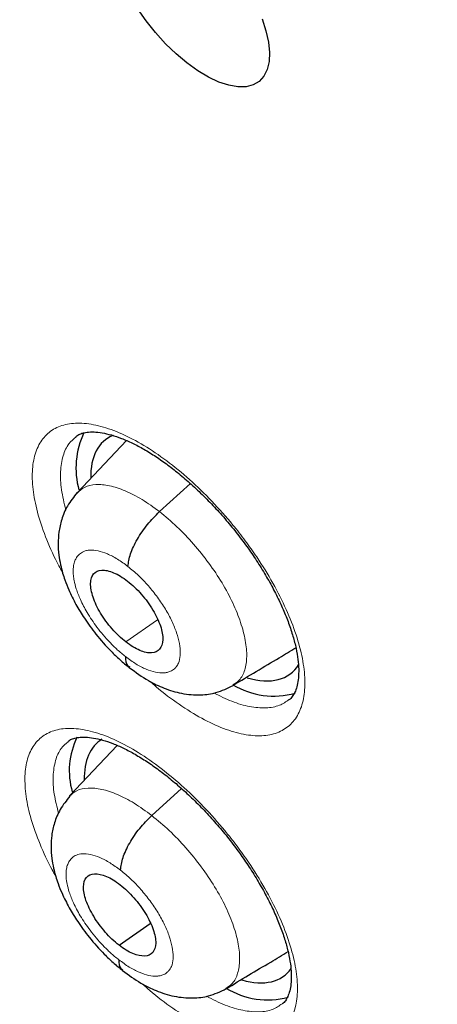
# Model space of a CAD drawing. Header units: millimetres. Extents: x 8 to 2230, y 12 to 2204.
# Tile 133 of 163: x 2051.73 to 2055.92, y 832.46 to 842.34. Entities that reach past the tile are written whole.
import ezdxf

# ---------------------------------------------------------------- set-up
doc = ezdxf.new("R2010")
doc.units = ezdxf.units.MM

msp = doc.modelspace()

# ---------------------------------------------------------------- linework, layer by layer
at = {"color": 7, "linetype": 'Continuous', "lineweight": 30}
for p, q in [((2052.7985, 838.1175), (2052.3022, 837.5935)), ((2052.7049, 835.0602), (2052.2257, 834.5535)), ((2053.0522, 834.3573), (2053.3509, 834.6279)), ((2052.7233, 833.0571), (2053.0367, 833.2756))]:
    msp.add_line(p, q, dxfattribs=at)
at = {"color": 252, "linetype": 'Continuous', "lineweight": 0}
for p, q in [((2053.13, 837.4049), (2053.4399, 837.6858)), ((2052.7922, 836.0977), (2053.1102, 836.3193))]:
    msp.add_line(p, q, dxfattribs=at)
at = {"color": 7, "linetype": 'Continuous', "lineweight": 30, "flags": 128}
for points in [[(2053.405, 841.9044), (2053.2967, 841.9954), (2053.1909, 842.0973), (2053.0897, 842.2084), (2052.995, 842.3264), (2052.9084, 842.4493)], [(2054.1581, 842.3455), (2054.1976, 842.2266), (2054.223, 842.1143), (2054.2337, 842.0108), (2054.2295, 841.9179), (2054.2105, 841.8375), (2054.1771, 841.771), (2054.1299, 841.7197), (2054.0698, 841.6844), (2053.9978, 841.666), (2053.9154, 841.6646), (2053.824, 841.6804), (2053.7254, 841.713), (2053.6214, 841.7619), (2053.5139, 841.8261), (2053.405, 841.9044)]]:
    msp.add_lwpolyline(points, dxfattribs=at)
at = {"color": 7, "linetype": 'Continuous', "lineweight": 30}
for centre, radius, start, end in [((2053.1284, 837.8418), 0.8366, 154.86289, 195.18927), ((2054.2753, 836.3441), 0.7893, 238.70867, 285.91089), ((2052.9914, 834.8061), 0.7672, 154.03791, 196.04121), ((2054.2132, 833.3078), 0.7985, 238.44762, 285.13428)]:
    msp.add_arc(centre, radius, start, end, dxfattribs=at)
for centre, major_axis, ratio, start_param, end_param in [((2053.5158, 836.952), (-0.9345, 1.1684), 0.457273, 6.142153, 6.818025), ((2053.5158, 836.952), (-0.9345, 1.1684), 0.457273, 2.565943, 3.306087), ((2053.4532, 833.9269), (-0.9354, 1.1711), 0.457639, 6.222364, 6.822349), ((2053.4532, 833.9269), (-0.9354, 1.1711), 0.457639, 2.576621, 3.273919)]:
    msp.add_ellipse(centre, major_axis=major_axis, ratio=ratio, start_param=start_param, end_param=end_param, dxfattribs=at)
at = {"color": 252, "linetype": 'Continuous', "lineweight": 0}
for points, knots in [([(2055.5264, 883.511), (2056.5154, 882.9171), (2058.4933, 881.7293), (2061.5002, 879.6227), (2064.5065, 877.2984), (2067.4933, 874.7504), (2070.436, 872.005), (2073.3118, 869.0821), (2076.0982, 866.005), (2078.7734, 862.7976), (2081.3164, 859.4852), (2083.7073, 856.0936), (2085.9274, 852.6493), (2087.9593, 849.1795), (2089.787, 845.7112), (2091.3964, 842.2715), (2092.7747, 838.8875), (2093.9112, 835.5856), (2094.7971, 832.3916), (2095.4252, 829.3307), (2095.7908, 826.4266), (2095.891, 823.7023), (2095.725, 821.1788), (2095.2937, 818.8768), (2094.6027, 816.8111), (2093.6486, 815.0092), (2092.5521, 813.5503), (2091.6665, 812.8299), (2091.2741, 812.5107)], [0, 0, 0, 0, 0.038766, 0.077532, 0.116298, 0.155064, 0.19383, 0.232596, 0.271362, 0.310128, 0.348894, 0.387661, 0.426427, 0.465193, 0.503959, 0.542725, 0.581491, 0.620257, 0.659023, 0.697789, 0.736555, 0.775321, 0.814087, 0.852853, 0.891619, 0.930385, 0.969151, 1, 1, 1, 1]), ([(2052.1555, 836.799), (2052.1437, 836.8197), (2052.0818, 836.9285), (2051.9954, 837.123), (2051.9072, 837.3734), (2051.8587, 837.6049), (2051.8476, 837.812), (2051.8764, 837.9875), (2051.9426, 838.128), (2052.0459, 838.2278), (2052.1818, 838.2857), (2052.3478, 838.2985), (2052.5381, 838.2675), (2052.7481, 838.1918), (2052.9713, 838.0753), (2053.2017, 837.9197), (2053.4327, 837.7308), (2053.6574, 837.5129), (2053.8435, 837.303), (2053.9914, 837.1137), (2054.1292, 836.9193), (2054.272, 836.6875), (2054.4059, 836.4237), (2054.5055, 836.1685), (2054.5693, 835.9288), (2054.5942, 835.7122), (2054.5808, 835.5237), (2054.528, 835.3701), (2054.4388, 835.2541), (2054.3144, 835.1807), (2054.1596, 835.1502), (2053.9775, 835.1654), (2053.7744, 835.224), (2053.5552, 835.3256), (2053.3272, 835.4682), (2053.1522, 835.5965), (2053.0576, 835.6839), (2053.0385, 835.7015)], [0, 0, 0, 0, 0.007181, 0.037726, 0.06827, 0.098818, 0.129366, 0.159916, 0.190465, 0.221015, 0.251565, 0.282113, 0.312661, 0.343205, 0.37375, 0.404291, 0.434833, 0.465373, 0.495913, 0.514983, 0.534052, 0.564598, 0.595145, 0.625691, 0.656238, 0.686787, 0.717335, 0.747885, 0.778435, 0.808985, 0.839534, 0.870081, 0.900628, 0.931171, 0.961715, 0.992256, 1, 1, 1, 1]), ([(2052.2929, 838.1558), (2052.2674, 838.1344), (2052.2099, 838.0862), (2052.1573, 837.9673), (2052.1319, 837.8118), (2052.1395, 837.6293), (2052.1731, 837.4914), (2052.1898, 837.4226)], [0, 0, 0, 0, 0.1648268, 0.3723752, 0.5859422, 0.7934773, 1, 1, 1, 1]), ([(2052.304, 837.5911), (2052.3267, 837.6122), (2052.376, 837.658), (2052.4871, 837.6825), (2052.6259, 837.6705), (2052.7836, 837.6188), (2052.9536, 837.5332), (2053.0712, 837.4477), (2053.13, 837.4049)], [0, 0, 0, 0, 0.146027, 0.316448, 0.487015, 0.657953, 0.828965, 1, 1, 1, 1]), ([(2053.13, 837.4049), (2053.1886, 837.3562), (2053.3058, 837.2588), (2053.4733, 837.0813), (2053.6271, 836.8903), (2053.7613, 836.6898), (2053.8694, 836.4879), (2053.9479, 836.2924), (2053.9955, 836.1102), (2054.0107, 835.9474), (2053.9897, 835.813), (2053.9416, 835.7161), (2053.8879, 835.6815), (2053.8649, 835.6667)], [0, 0, 0, 0, 0.093104, 0.186196, 0.279248, 0.372098, 0.464867, 0.557899, 0.651095, 0.744165, 0.837045, 0.930014, 1, 1, 1, 1]), ([(2052.7884, 835.9514), (2052.7609, 835.9737), (2052.7074, 836.017), (2052.6087, 836.1145), (2052.5025, 836.24), (2052.4038, 836.3876), (2052.3359, 836.5178), (2052.2942, 836.6257), (2052.275, 836.6997), (2052.2673, 836.7475), (2052.2643, 836.7765), (2052.2632, 836.8008), (2052.2632, 836.8191), (2052.2644, 836.8403), (2052.2683, 836.8717), (2052.2789, 836.9103), (2052.2983, 836.9487), (2052.321, 836.9754), (2052.3458, 836.9941), (2052.3691, 837.0062), (2052.397, 837.015), (2052.4426, 837.0212), (2052.511, 837.0152), (2052.6056, 836.9843), (2052.7077, 836.9326), (2052.7781, 836.8807), (2052.8133, 836.8547)], [0, 0, 0, 0, 0.048789, 0.095104, 0.180632, 0.256986, 0.3241, 0.381989, 0.430581, 0.451414, 0.469943, 0.486168, 0.500088, 0.507836, 0.532086, 0.571495, 0.606176, 0.647513, 0.670664, 0.695456, 0.721893, 0.749996, 0.812696, 0.87525, 0.937619, 1, 1, 1, 1]), ([(2052.8133, 836.8547), (2052.8485, 836.8258), (2052.9188, 836.768), (2053.0193, 836.6617), (2053.1113, 836.5473), (2053.1915, 836.4272), (2053.2564, 836.3063), (2053.3035, 836.1891), (2053.3321, 836.0797), (2053.3417, 835.9817), (2053.332, 835.9116), (2053.3153, 835.8746), (2053.3048, 835.8585), (2053.299, 835.8506), (2053.2943, 835.8453), (2053.288, 835.8383), (2053.273, 835.8225), (2053.2455, 835.8041), (2053.2081, 835.7916), (2053.1594, 835.785), (2053.0909, 835.7909), (2052.9964, 835.8216), (2052.8943, 835.8731), (2052.8237, 835.9253), (2052.7884, 835.9514)], [0, 0, 0, 0, 0.062598, 0.124981, 0.187342, 0.249637, 0.311872, 0.374276, 0.436892, 0.499546, 0.562187, 0.59723, 0.606407, 0.615581, 0.62475, 0.626587, 0.642356, 0.687303, 0.721014, 0.749871, 0.812374, 0.874894, 0.937369, 1, 1, 1, 1]), ([(2053.6748, 835.587), (2053.7354, 835.5568), (2053.861, 835.4942), (2054.0375, 835.4447), (2054.1989, 835.4312), (2054.3337, 835.4538), (2054.3985, 835.4989), (2054.4289, 835.52)], [0, 0, 0, 0, 0.192844, 0.399187, 0.611515, 0.817877, 1, 1, 1, 1]), ([(2052.0879, 833.7497), (2052.076, 833.7703), (2052.0136, 833.8787), (2051.9261, 834.0724), (2051.8363, 834.3214), (2051.7862, 834.5515), (2051.7734, 834.7572), (2051.8006, 834.9313), (2051.8651, 835.0704), (2051.9669, 835.1688), (2052.1014, 835.2256), (2052.2663, 835.2373), (2052.4556, 835.2054), (2052.6649, 835.1289), (2052.8876, 835.0119), (2053.1178, 834.8561), (2053.3488, 834.6673), (2053.5739, 834.4496), (2053.7605, 834.2402), (2053.9089, 834.0515), (2054.0474, 833.8577), (2054.1912, 833.6268), (2054.3265, 833.364), (2054.4276, 833.1102), (2054.4931, 832.8718), (2054.5196, 832.6566), (2054.5079, 832.4696), (2054.4567, 832.3173), (2054.3692, 832.2026), (2054.2461, 832.1305), (2054.0925, 832.1012), (2053.9115, 832.1173), (2053.7093, 832.1768), (2053.4906, 832.2789), (2053.2629, 832.4217), (2053.0822, 832.555), (2052.9818, 832.6478), (2052.957, 832.6708)], [0, 0, 0, 0, 0.007171, 0.037644, 0.068116, 0.098596, 0.129076, 0.159561, 0.190046, 0.22053, 0.251015, 0.281495, 0.311975, 0.342447, 0.37292, 0.403385, 0.433851, 0.464313, 0.494776, 0.51379, 0.532804, 0.563282, 0.593759, 0.624236, 0.654713, 0.685195, 0.715677, 0.746162, 0.776647, 0.807131, 0.837615, 0.868092, 0.89857, 0.92904, 0.95951, 0.989974, 1, 1, 1, 1]), ([(2052.214, 835.0979), (2052.189, 835.077), (2052.1325, 835.0295), (2052.0814, 834.912), (2052.0577, 834.7579), (2052.0667, 834.5793), (2052.1006, 834.4451), (2052.1171, 834.3795)], [0, 0, 0, 0, 0.165888, 0.375259, 0.5907, 0.800039, 1, 1, 1, 1]), ([(2052.2276, 834.5509), (2052.2499, 834.5713), (2052.2986, 834.6161), (2052.4095, 834.6386), (2052.5478, 834.6262), (2052.7054, 834.5738), (2052.8755, 834.4872), (2052.9933, 834.4007), (2053.0522, 834.3573)], [0, 0, 0, 0, 0.144104, 0.315212, 0.486342, 0.657533, 0.828651, 1, 1, 1, 1]), ([(2053.0522, 834.3573), (2053.1111, 834.3089), (2053.2286, 834.2121), (2053.3971, 834.0347), (2053.5519, 833.8437), (2053.6873, 833.6432), (2053.7973, 833.4414), (2053.8779, 833.2462), (2053.9251, 833.0656), (2053.939, 832.9054), (2053.9188, 832.7722), (2053.8727, 832.6739), (2053.819, 832.6394), (2053.7956, 832.6244)], [0, 0, 0, 0, 0.09299, 0.185854, 0.278758, 0.371628, 0.464487, 0.557267, 0.649998, 0.742852, 0.835706, 0.928437, 1, 1, 1, 1]), ([(2052.7206, 832.9118), (2052.6931, 832.934), (2052.6396, 832.9773), (2052.5408, 833.0747), (2052.4342, 833.2), (2052.335, 833.347), (2052.2665, 833.4768), (2052.2241, 833.5842), (2052.2045, 833.6578), (2052.1964, 833.7054), (2052.1932, 833.7342), (2052.1919, 833.7583), (2052.1918, 833.7765), (2052.1927, 833.7976), (2052.1964, 833.8287), (2052.2066, 833.867), (2052.2256, 833.9051), (2052.2479, 833.9315), (2052.2724, 833.9499), (2052.2954, 833.9619), (2052.3231, 833.9705), (2052.3684, 833.9764), (2052.4365, 833.9701), (2052.5308, 833.9389), (2052.6326, 833.887), (2052.7029, 833.8351), (2052.7381, 833.8092)], [0, 0, 0, 0, 0.048786, 0.095098, 0.180622, 0.256973, 0.324086, 0.381976, 0.430571, 0.451406, 0.469936, 0.486165, 0.500088, 0.507813, 0.532041, 0.571443, 0.606127, 0.647473, 0.670632, 0.695433, 0.72188, 0.749996, 0.812762, 0.875338, 0.937685, 1, 1, 1, 1]), ([(2052.7381, 833.8092), (2052.7733, 833.7803), (2052.8437, 833.7225), (2052.9444, 833.6164), (2053.0367, 833.5022), (2053.1174, 833.3825), (2053.1829, 833.262), (2053.2306, 833.1454), (2053.26, 833.0366), (2053.2703, 832.9391), (2053.2612, 832.8695), (2053.2449, 832.8329), (2053.2346, 832.8169), (2053.2288, 832.8091), (2053.2242, 832.8039), (2053.2181, 832.7969), (2053.2032, 832.7813), (2053.1761, 832.7632), (2053.1391, 832.7509), (2053.0907, 832.7446), (2053.0225, 832.7508), (2052.9284, 832.7817), (2052.8265, 832.8335), (2052.7559, 832.8857), (2052.7206, 832.9118)], [0, 0, 0, 0, 0.0625985, 0.1249818, 0.1873424, 0.2496374, 0.3118723, 0.3742765, 0.4368921, 0.4995461, 0.5621873, 0.5972303, 0.6064074, 0.615581, 0.6247507, 0.6265871, 0.6423557, 0.6873035, 0.7210118, 0.7498712, 0.8123741, 0.8748935, 0.9373683, 1, 1, 1, 1]), ([(2053.6001, 832.5459), (2053.664, 832.5137), (2053.7927, 832.449), (2053.9716, 832.3975), (2054.1319, 832.3832), (2054.2657, 832.4046), (2054.3296, 832.449), (2054.3596, 832.4698)], [0, 0, 0, 0, 0.201347, 0.405411, 0.615396, 0.819504, 1, 1, 1, 1])]:
    msp.add_open_spline(points, degree=3, knots=knots, dxfattribs=at)
at = {"color": 7, "linetype": 'Continuous', "lineweight": 30}
for points, knots in [([(2048.2071, 876.2271), (2048.3197, 876.1618), (2048.6459, 875.9725), (2049.1878, 875.6491), (2049.8334, 875.2529), (2050.481, 874.8436), (2051.1303, 874.4216), (2051.7811, 873.9871), (2052.4332, 873.5403), (2053.0861, 873.0812), (2053.7397, 872.6101), (2054.3938, 872.1273), (2055.0479, 871.6328), (2055.7019, 871.1269), (2056.3555, 870.6098), (2057.0084, 870.0816), (2057.6604, 869.5427), (2058.3111, 868.9932), (2058.9603, 868.4333), (2059.6078, 867.8633), (2060.2533, 867.2834), (2060.8964, 866.6938), (2061.537, 866.0948), (2062.1748, 865.4867), (2062.8095, 864.8696), (2063.4409, 864.2438), (2064.0687, 863.6095), (2064.6926, 862.9671), (2065.3124, 862.3168), (2065.9279, 861.6588), (2066.5387, 860.9935), (2067.1447, 860.321), (2067.7456, 859.6417), (2068.3411, 858.9558), (2068.931, 858.2637), (2069.5151, 857.5655), (2070.0931, 856.8616), (2070.6647, 856.1523), (2071.2299, 855.4378), (2071.7883, 854.7185), (2072.3396, 853.9946), (2072.8838, 853.2665), (2073.4204, 852.5344), (2073.9495, 851.7986), (2074.4706, 851.0594), (2074.9837, 850.3172), (2075.4884, 849.5722), (2075.9847, 848.8247), (2076.4722, 848.0751), (2076.9508, 847.3236), (2077.4204, 846.5706), (2077.8806, 845.8164), (2078.3314, 845.0612), (2078.7725, 844.3054), (2079.2038, 843.5493), (2079.6251, 842.7932), (2080.0362, 842.0374), (2080.437, 841.2822), (2080.8272, 840.528), (2081.2068, 839.7749), (2081.5756, 839.0235), (2081.9335, 838.2739), (2082.2802, 837.5264), (2082.6157, 836.7815), (2082.9398, 836.0393), (2083.2524, 835.3002), (2083.5534, 834.5645), (2083.8426, 833.8325), (2084.12, 833.1045), (2084.3854, 832.3808), (2084.6388, 831.6617), (2084.8799, 830.9474), (2085.1089, 830.2384), (2085.3255, 829.5349), (2085.5296, 828.8371), (2085.7213, 828.1455), (2085.9004, 827.4601), (2086.0669, 826.7815), (2086.2206, 826.1097), (2086.3617, 825.4452), (2086.4899, 824.7881), (2086.6054, 824.1387), (2086.7079, 823.4974), (2086.7976, 822.8644), (2086.8744, 822.2399), (2086.9383, 821.6242), (2086.9892, 821.0176), (2087.0272, 820.4202), (2087.0523, 819.8324), (2087.0645, 819.2544), (2087.0637, 818.6863), (2087.0501, 818.1285), (2087.0236, 817.5811), (2086.9843, 817.0444), (2086.9322, 816.5185), (2086.8673, 816.0036), (2086.7897, 815.5), (2086.6995, 815.0078), (2086.5966, 814.5272), (2086.4812, 814.0583), (2086.3532, 813.6013), (2086.2127, 813.1563), (2086.0598, 812.7235), (2085.8946, 812.3029), (2085.7169, 811.8949), (2085.5269, 811.4993), (2085.3247, 811.1165), (2085.1102, 810.7465), (2084.8835, 810.3894), (2084.6446, 810.0454), (2084.3936, 809.7146), (2084.1305, 809.3973), (2083.8556, 809.0931), (2083.5676, 808.804), (2083.3612, 808.6078), (2083.2475, 808.5121), (2083.2375, 808.5037)], [0, 0, 0, 0, 0.004666, 0.013525, 0.022386, 0.031248, 0.040111, 0.048976, 0.057841, 0.066707, 0.075574, 0.084443, 0.093312, 0.102182, 0.111052, 0.119924, 0.128796, 0.137669, 0.146543, 0.155417, 0.164292, 0.173167, 0.182043, 0.19092, 0.199797, 0.208674, 0.217552, 0.22643, 0.235308, 0.244187, 0.253065, 0.261944, 0.270824, 0.279703, 0.288583, 0.297462, 0.306342, 0.315222, 0.324102, 0.332981, 0.341861, 0.350741, 0.35962, 0.3685, 0.377379, 0.386258, 0.395137, 0.404015, 0.412893, 0.421771, 0.430649, 0.439526, 0.448402, 0.457279, 0.466154, 0.47503, 0.483904, 0.492778, 0.501652, 0.510525, 0.519397, 0.528268, 0.537138, 0.546008, 0.554877, 0.563745, 0.572611, 0.581477, 0.590342, 0.599206, 0.608069, 0.61693, 0.62579, 0.634649, 0.643507, 0.652364, 0.661219, 0.670073, 0.678925, 0.687776, 0.696626, 0.705475, 0.714322, 0.723168, 0.732013, 0.740858, 0.749701, 0.758543, 0.767386, 0.776228, 0.78507, 0.793912, 0.802755, 0.8116, 0.820446, 0.829295, 0.838147, 0.847003, 0.855864, 0.864731, 0.873605, 0.882487, 0.891378, 0.90028, 0.909194, 0.918121, 0.927061, 0.936017, 0.944988, 0.953975, 0.962977, 0.971994, 0.981025, 0.990068, 0.99912, 1, 1, 1, 1]), ([(2053.6648, 856.7721), (2053.7465, 856.7082), (2053.9833, 856.5227), (2054.3751, 856.2072), (2054.8399, 855.8224), (2055.3036, 855.4267), (2055.7661, 855.0208), (2056.227, 854.605), (2056.6857, 854.1794), (2057.142, 853.7446), (2057.5954, 853.3008), (2058.0456, 852.8484), (2058.4923, 852.3877), (2058.9349, 851.9192), (2059.3732, 851.4432), (2059.8068, 850.96), (2060.2354, 850.4702), (2060.6586, 849.974), (2061.076, 849.4718), (2061.4873, 848.9642), (2061.8922, 848.4515), (2062.2903, 847.934), (2062.6813, 847.4123), (2063.065, 846.8868), (2063.4409, 846.3578), (2063.8088, 845.8259), (2064.1685, 845.2914), (2064.5195, 844.7548), (2064.8616, 844.2166), (2065.1946, 843.6772), (2065.5182, 843.137), (2065.8322, 842.5965), (2066.1362, 842.0561), (2066.4301, 841.5163), (2066.7136, 840.9775), (2066.9865, 840.4403), (2067.2486, 839.905), (2067.4997, 839.3721), (2067.7396, 838.842), (2067.9682, 838.3153), (2068.1853, 837.7923), (2068.3906, 837.2736), (2068.5842, 836.7596), (2068.7658, 836.2506), (2068.9354, 835.7473), (2069.0928, 835.2499), (2069.238, 834.759), (2069.3709, 834.275), (2069.4914, 833.7983), (2069.5995, 833.3294), (2069.6952, 832.8686), (2069.7785, 832.4164), (2069.8494, 831.9731), (2069.9079, 831.5393), (2069.9541, 831.1151), (2069.9881, 830.7011), (2070.0099, 830.2975), (2070.0197, 829.9046), (2070.0175, 829.5228), (2070.0035, 829.1524), (2069.9779, 828.7937), (2069.9408, 828.4467), (2069.8925, 828.1118), (2069.8329, 827.7891), (2069.7624, 827.4786), (2069.6811, 827.1805), (2069.589, 826.8946), (2069.4863, 826.621), (2069.3728, 826.3596), (2069.2487, 826.1103), (2069.1135, 825.8728), (2068.9672, 825.6471), (2068.8093, 825.4332), (2068.6396, 825.2308), (2068.4569, 825.0412), (2068.2994, 824.894), (2068.1985, 824.8152), (2068.1667, 824.7904)], [0, 0, 0, 0, 0.00708, 0.020534, 0.033994, 0.047461, 0.060933, 0.074412, 0.087895, 0.101384, 0.114876, 0.128373, 0.141872, 0.155375, 0.16888, 0.182388, 0.195897, 0.209408, 0.222919, 0.236431, 0.249944, 0.263456, 0.276967, 0.290478, 0.303987, 0.317494, 0.330999, 0.344502, 0.358001, 0.371497, 0.384989, 0.398477, 0.41196, 0.425438, 0.43891, 0.452376, 0.465836, 0.479288, 0.492732, 0.506168, 0.519596, 0.533014, 0.546422, 0.55982, 0.573207, 0.586582, 0.599946, 0.613297, 0.626635, 0.639961, 0.653273, 0.666573, 0.679859, 0.693134, 0.706397, 0.71965, 0.732895, 0.746134, 0.75937, 0.772606, 0.785847, 0.799098, 0.812368, 0.825665, 0.839, 0.852387, 0.86584, 0.879379, 0.893024, 0.906796, 0.920721, 0.93482, 0.949113, 0.96361, 0.978307, 0.99318, 1, 1, 1, 1]), ([(2052.291, 838.1574), (2052.297, 838.1626), (2052.3131, 838.1765), (2052.3476, 838.1905), (2052.4015, 838.2028), (2052.4698, 838.2055), (2052.5524, 838.1968), (2052.6453, 838.1757), (2052.7475, 838.1414), (2052.8573, 838.0937), (2052.9729, 838.0326), (2053.0924, 837.9588), (2053.2146, 837.8729), (2053.3388, 837.7754), (2053.4642, 837.6664), (2053.5891, 837.5472), (2053.7114, 837.4193), (2053.8293, 837.2846), (2053.9409, 837.145), (2054.0446, 837.0025), (2054.1401, 836.8581), (2054.2269, 836.7127), (2054.3044, 836.5673), (2054.3715, 836.4242), (2054.4271, 836.2858), (2054.4705, 836.1545), (2054.5016, 836.0326), (2054.5203, 835.9221), (2054.5277, 835.8232), (2054.5249, 835.7364), (2054.5129, 835.6627), (2054.4936, 835.6028), (2054.4682, 835.5572), (2054.448, 835.5306), (2054.4328, 835.5208), (2054.4296, 835.5187)], [0, 0, 0, 0, 0.01939, 0.051692, 0.081761, 0.113821, 0.144822, 0.175642, 0.20651, 0.237494, 0.268527, 0.299435, 0.330088, 0.361288, 0.392913, 0.424846, 0.456948, 0.489047, 0.520998, 0.552655, 0.584081, 0.615751, 0.647601, 0.679484, 0.711209, 0.74262, 0.773589, 0.803963, 0.833864, 0.864075, 0.894491, 0.925279, 0.956943, 0.990716, 1, 1, 1, 1]), ([(2052.3044, 837.5954), (2052.2692, 837.5523), (2052.2032, 837.4714), (2052.1467, 837.333), (2052.1184, 837.206), (2052.1103, 837.0854), (2052.1172, 836.9768), (2052.1344, 836.8772), (2052.156, 836.7931), (2052.1836, 836.7085), (2052.2245, 836.6052), (2052.288, 836.4764), (2052.3792, 836.3264), (2052.4959, 836.1658), (2052.6186, 836.0272), (2052.733, 835.9169), (2052.7954, 835.8667), (2052.8276, 835.8408)], [0, 0, 0, 0, 0.088734, 0.16664, 0.233607, 0.290072, 0.350528, 0.400512, 0.442956, 0.479502, 0.53291, 0.611821, 0.68762, 0.777573, 0.881522, 0.938886, 1, 1, 1, 1]), ([(2052.8133, 836.8547), (2052.819, 836.8953), (2052.8305, 836.9764), (2052.9024, 837.1277), (2053.0051, 837.2802), (2053.0883, 837.3633), (2053.13, 837.4049)], [0, 0, 0, 0, 0.250601, 0.500378, 0.749647, 1, 1, 1, 1]), ([(2052.7922, 836.0977), (2052.7685, 836.1174), (2052.7211, 836.1568), (2052.6312, 836.252), (2052.5513, 836.3599), (2052.4932, 836.4685), (2052.4511, 836.5735), (2052.4337, 836.6688), (2052.4444, 836.7418), (2052.4741, 836.7967), (2052.5432, 836.8298), (2052.6461, 836.8067), (2052.7377, 836.7602), (2052.7853, 836.7256), (2052.8091, 836.7082)], [0, 0, 0, 0, 0.062683, 0.125345, 0.249869, 0.312279, 0.374881, 0.499795, 0.562344, 0.624918, 0.749651, 0.874475, 0.937256, 1, 1, 1, 1]), ([(2052.8091, 836.7082), (2052.8328, 836.6885), (2052.8803, 836.6491), (2052.9705, 836.5538), (2053.0703, 836.4191), (2053.1348, 836.2819), (2053.1602, 836.184), (2053.1665, 836.0978), (2053.1396, 836.017), (2053.0576, 835.9766), (2052.9549, 835.9998), (2052.8636, 836.0458), (2052.816, 836.0804), (2052.7922, 836.0977)], [0, 0, 0, 0, 0.062783, 0.125603, 0.250504, 0.375314, 0.437927, 0.500515, 0.625506, 0.749976, 0.874578, 0.937278, 1, 1, 1, 1]), ([(2053.8676, 835.6632), (2054.0228, 835.7561), (2054.2346, 835.8828), (2054.4425, 836.0071), (2054.498, 836.0403)], [0, 0, 0, 0, 0.732967, 1, 1, 1, 1]), ([(2052.7884, 835.9514), (2052.79, 835.9158), (2052.7922, 835.8678), (2052.8227, 835.8518), (2052.8307, 835.8477)], [0, 0, 0, 0, 0.740649, 1, 1, 1, 1]), ([(2052.8263, 835.842), (2052.8902, 835.7953), (2053.0046, 835.7118), (2053.1821, 835.6288), (2053.3472, 835.5768), (2053.5341, 835.5611), (2053.7118, 835.5854), (2053.812, 835.6344), (2053.8678, 835.6616)], [0, 0, 0, 0, 0.194008, 0.347346, 0.518268, 0.691105, 0.828128, 1, 1, 1, 1]), ([(2052.2121, 835.0996), (2052.2177, 835.1045), (2052.2328, 835.1176), (2052.2655, 835.131), (2052.3178, 835.1428), (2052.3846, 835.1455), (2052.466, 835.1368), (2052.5578, 835.1158), (2052.6591, 835.0818), (2052.7682, 835.0344), (2052.8834, 834.9738), (2053.0026, 834.9003), (2053.1247, 834.8148), (2053.2488, 834.7178), (2053.3745, 834.6093), (2053.4996, 834.4906), (2053.6225, 834.3632), (2053.741, 834.229), (2053.8534, 834.09), (2053.9581, 833.9479), (2054.0547, 833.804), (2054.1426, 833.6591), (2054.2214, 833.5142), (2054.2897, 833.3715), (2054.3468, 833.2335), (2054.3917, 833.1025), (2054.4242, 832.9807), (2054.4443, 832.8704), (2054.4531, 832.7718), (2054.4515, 832.6853), (2054.4407, 832.612), (2054.4227, 832.5526), (2054.3988, 832.5076), (2054.379, 832.4811), (2054.364, 832.4712), (2054.3602, 832.4686)], [0, 0, 0, 0, 0.0189209, 0.0510541, 0.0809793, 0.1128847, 0.1437511, 0.174464, 0.2052523, 0.2361833, 0.2671883, 0.2980882, 0.3287255, 0.3598891, 0.391485, 0.4233958, 0.455482, 0.4875743, 0.5195238, 0.5511902, 0.5826061, 0.6142532, 0.6460864, 0.6779607, 0.7096835, 0.7410977, 0.7720712, 0.8024532, 0.8323296, 0.8624785, 0.8928067, 0.9234703, 0.9549539, 0.9884764, 1, 1, 1, 1]), ([(2052.2306, 834.5511), (2052.1958, 834.5084), (2052.1304, 834.4281), (2052.0745, 834.2908), (2052.0466, 834.1644), (2052.039, 834.0437), (2052.0465, 833.9347), (2052.0644, 833.8344), (2052.0868, 833.75), (2052.1149, 833.6655), (2052.1564, 833.5628), (2052.2205, 833.4349), (2052.312, 833.2859), (2052.4289, 833.1263), (2052.5514, 832.9885), (2052.6656, 832.8788), (2052.7278, 832.8288), (2052.7599, 832.803)], [0, 0, 0, 0, 0.088025, 0.165536, 0.232422, 0.2891, 0.350251, 0.400856, 0.443604, 0.480199, 0.533623, 0.612467, 0.688164, 0.777972, 0.881738, 0.938998, 1, 1, 1, 1]), ([(2052.7381, 833.8092), (2052.7435, 833.8495), (2052.7544, 833.9299), (2052.8255, 834.0807), (2052.9277, 834.2329), (2053.0106, 834.3158), (2053.0522, 834.3573)], [0, 0, 0, 0, 0.250914, 0.500525, 0.74954, 1, 1, 1, 1]), ([(2052.7233, 833.0571), (2052.6995, 833.0767), (2052.6521, 833.1159), (2052.5621, 833.2118), (2052.4634, 833.346), (2052.383, 833.5098), (2052.3579, 833.6497), (2052.3876, 833.7469), (2052.4719, 833.7824), (2052.5728, 833.7611), (2052.6638, 833.7158), (2052.7113, 833.6811), (2052.7351, 833.6637)], [0, 0, 0, 0, 0.0628357, 0.1255337, 0.2508201, 0.3755213, 0.5000001, 0.6244789, 0.7491801, 0.8744664, 0.9371643, 1, 1, 1, 1]), ([(2052.7351, 833.6637), (2052.7589, 833.644), (2052.8063, 833.6048), (2052.8963, 833.5089), (2052.995, 833.3748), (2053.0754, 833.211), (2053.1005, 833.0711), (2053.0708, 832.9739), (2052.9865, 832.9384), (2052.8856, 832.9597), (2052.7946, 833.0049), (2052.7471, 833.0397), (2052.7233, 833.0571)], [0, 0, 0, 0, 0.062836, 0.125534, 0.25082, 0.375521, 0.5, 0.624479, 0.74918, 0.874466, 0.937164, 1, 1, 1, 1]), ([(2053.7982, 832.621), (2053.9479, 832.7106), (2054.1567, 832.8355), (2054.3614, 832.9579), (2054.4194, 832.9926)], [0, 0, 0, 0, 0.716775, 1, 1, 1, 1]), ([(2052.7206, 832.9118), (2052.7225, 832.8764), (2052.725, 832.8291), (2052.7553, 832.8136), (2052.7628, 832.8097)], [0, 0, 0, 0, 0.7507494, 1, 1, 1, 1]), ([(2052.7586, 832.8042), (2052.8195, 832.7595), (2052.9296, 832.6787), (2053.1055, 832.5939), (2053.2683, 832.5403), (2053.4566, 832.5216), (2053.6377, 832.5434), (2053.7416, 832.5936), (2053.7998, 832.6218)], [0, 0, 0, 0, 0.185294, 0.334894, 0.513275, 0.681718, 0.821617, 1, 1, 1, 1])]:
    msp.add_open_spline(points, degree=3, knots=knots, dxfattribs=at)

doc.saveas('drawing.dxf')
